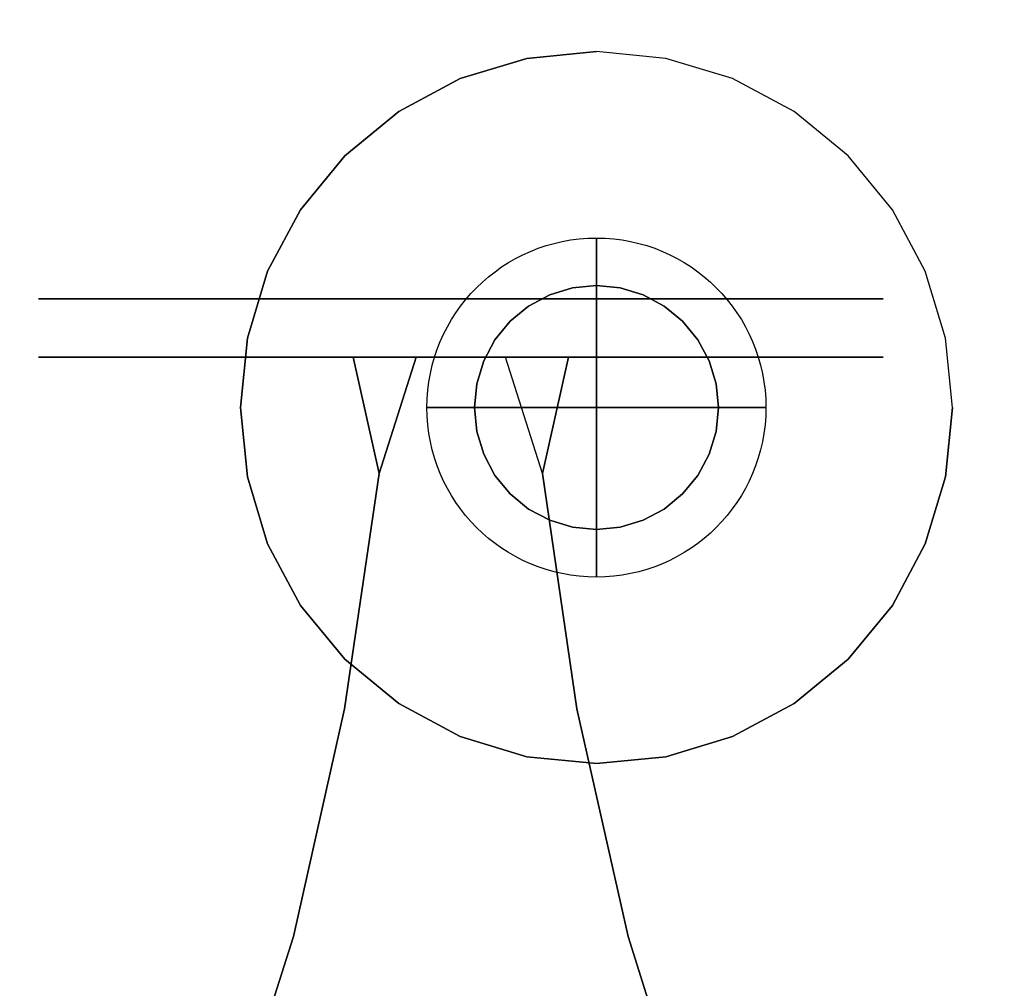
# Model space of a CAD drawing. Header units: millimetres. Extents: x -217 to 217, y -1669 to 210.
# Tile 3 of 7: x -85 to 60, y -99 to 44. Entities that reach past the tile are written whole.
import ezdxf

# ---------------------------------------------------------------- set-up
doc = ezdxf.new("R2010")
doc.units = ezdxf.units.MM
for name, color, linetype in [('KF_CA_1515_6_GRAVITY', 5, 'Continuous'), ('KF_CA_1515_6_SPEAKDETAIL', 250, 'Continuous'), ('KF_CA_1515_6_SPEAKER', 253, 'Continuous')]:
    doc.layers.add(name, color=color, linetype=linetype)

# ---------------------------------------------------------------- blocks, each defined once
blk = doc.blocks.new('Ca1515-9')
at = {"layer": 'KF_CA_1515_6_GRAVITY'}
blk.add_circle((0, -12.89, 0), 25, dxfattribs=at)
at = {"layer": 'KF_CA_1515_6_GRAVITY', "extrusion": (-1, 0, 0)}
blk.add_circle((12.89, 0, 0), 25, dxfattribs=at)
at = {"layer": 'KF_CA_1515_6_GRAVITY', "extrusion": (0, -1, 0)}
blk.add_circle((0, 0, 12.89), 25, dxfattribs=at)
at = {"layer": 'KF_CA_1515_6_SPEAKDETAIL'}
for points, invisible_edges in [([(0, 5.11, -340), (0, 39.61, -340), (-10.25, 38.6, -340), (-3.52, 4.76, -340)], 5), ([(3.51, 4.76, -340), (10.24, 38.6, -340), (0, 39.61, -340), (0, 5.11, -340)], 5), ([(-3.52, 4.76, -340), (-10.25, 38.6, -340), (-20.09, 35.61, -340), (-6.89, 3.74, -340)], 5), ([(6.88, 3.74, -340), (20.09, 35.61, -340), (10.24, 38.6, -340), (3.51, 4.76, -340)], 5), ([(-6.89, 3.74, -340), (-20.09, 35.61, -340), (-29.17, 30.76, -340), (-10, 2.08, -340)], 5), ([(10, 2.08, -340), (29.16, 30.76, -340), (20.09, 35.61, -340), (6.88, 3.74, -340)], 5), ([(-10, 2.08, -340), (-29.17, 30.76, -340), (-37.13, 24.23, -340), (-12.73, -0.16, -340)], 5), ([(12.72, -0.16, -340), (37.12, 24.23, -340), (29.16, 30.76, -340), (10, 2.08, -340)], 5), ([(-12.73, -0.16, -340), (-37.13, 24.23, -340), (-43.66, 16.28, -340), (-14.97, -2.89, -340)], 5), ([(14.96, -2.89, -340), (43.65, 16.28, -340), (37.12, 24.23, -340), (12.72, -0.16, -340)], 5), ([(-14.97, -2.89, -340), (-43.66, 16.28, -340), (-48.51, 7.2, -340), (-16.63, -6, -340)], 5), ([(16.63, -6, -340), (48.5, 7.2, -340), (43.65, 16.28, -340), (14.96, -2.89, -340)], 5), ([(-16.63, -6, -340), (-48.51, 7.2, -340), (-51.49, -2.65, -340), (-17.66, -9.38, -340)], 5), ([(17.65, -9.38, -340), (51.49, -2.65, -340), (48.5, 7.2, -340), (16.63, -6, -340)], 5), ([(-3.52, 4.76, -340), (-6.89, 3.74, -340), (-6.89, 3.74, -262), (-3.52, 4.76, -262)], 10), ([(-3.52, 4.76, -262), (-6.89, 3.74, -262), (0, -12.89, -262)], 10), ([(0, 5.11, -340), (-3.52, 4.76, -340), (-3.52, 4.76, -262), (0, 5.11, -262)], 10), ([(0, 5.11, -262), (-3.52, 4.76, -262), (0, -12.89, -262)], 10), ([(3.51, 4.76, -340), (0, 5.11, -340), (0, 5.11, -262), (3.51, 4.76, -262)], 8), ([(3.51, 4.76, -262), (0, 5.11, -262), (0, -12.89, -262)], 10), ([(6.88, 3.74, -262), (3.51, 4.76, -262), (0, -12.89, -262)], 10), ([(6.88, 3.74, -340), (3.51, 4.76, -340), (3.51, 4.76, -262), (6.88, 3.74, -262)], 10), ([(-82.3, 3.15, 198), (-77.56, 3.15, 174.16), (-35.88, 3.15, 191.42), (-37.19, 3.15, 198)], 10), ([(-77.56, 3.15, 221.84), (-82.3, 3.15, 198), (-37.19, 3.15, 198), (-35.88, 3.15, 204.58)], 10), ([(-82.3, -5.45, 198), (-77.56, -5.45, 174.16), (-77.56, 3.15, 174.16), (-82.3, 3.15, 198)], 10), ([(-77.56, -5.45, 221.84), (-82.3, -5.45, 198), (-82.3, 3.15, 198), (-77.56, 3.15, 221.84)], 10), ([(-64.05, -5.45, 242.05), (-77.56, -5.45, 221.84), (-77.56, 3.15, 221.84), (-64.05, 3.15, 242.05)], 10), ([(-64.05, 3.15, 242.05), (-77.56, 3.15, 221.84), (-35.88, 3.15, 204.58), (-32.16, 3.15, 210.15)], 10), ([(-77.56, -5.45, 174.16), (-64.05, -5.45, 153.95), (-64.05, 3.15, 153.95), (-77.56, 3.15, 174.16)], 10), ([(-77.56, 3.15, 174.16), (-64.05, 3.15, 153.95), (-32.16, 3.15, 185.85), (-35.88, 3.15, 191.42)], 10), ([(-43.84, 3.15, 255.55), (-64.05, 3.15, 242.05), (-32.16, 3.15, 210.15), (-26.58, 3.15, 213.88)], 10), ([(-64.05, 3.15, 153.95), (-43.84, 3.15, 140.45), (-26.58, 3.15, 182.12), (-32.16, 3.15, 185.85)], 10), ([(-64.05, -5.45, 153.95), (-43.84, -5.45, 140.45), (-43.84, 3.15, 140.45), (-64.05, 3.15, 153.95)], 10), ([(-43.84, -5.45, 255.55), (-64.05, -5.45, 242.05), (-64.05, 3.15, 242.05), (-43.84, 3.15, 255.55)], 10), ([(-20, 3.15, 260.3), (-43.84, 3.15, 255.55), (-26.58, 3.15, 213.88), (-20, 3.15, 215.19)], 10), ([(-43.84, 3.15, 140.45), (-20, 3.15, 135.7), (-20, 3.15, 180.81), (-26.58, 3.15, 182.12)], 10), ([(-43.84, -5.45, 140.45), (-20, -5.45, 135.7), (-20, 3.15, 135.7), (-43.84, 3.15, 140.45)], 10), ([(-20, -5.45, 260.3), (-43.84, -5.45, 255.55), (-43.84, 3.15, 255.55), (-20, 3.15, 260.3)], 10), ([(-35.88, -5.45, 204.58), (-37.19, -5.45, 198), (-37.19, 3.15, 198), (-35.88, 3.15, 204.58)], 10), ([(-37.19, -5.45, 198), (-35.88, -5.45, 191.42), (-35.88, 3.15, 191.42), (-37.19, 3.15, 198)], 10), ([(-35.88, -5.45, 191.42), (-32.16, -5.45, 185.85), (-32.16, 3.15, 185.85), (-35.88, 3.15, 191.42)], 10), ([(-32.16, -5.45, 210.15), (-35.88, -5.45, 204.58), (-35.88, 3.15, 204.58), (-32.16, 3.15, 210.15)], 10), ([(-32.16, -5.45, 185.85), (-26.58, -5.45, 182.12), (-26.58, 3.15, 182.12), (-32.16, 3.15, 185.85)], 10), ([(-26.58, -5.45, 213.88), (-32.16, -5.45, 210.15), (-32.16, 3.15, 210.15), (-26.58, 3.15, 213.88)], 10), ([(-26.58, -5.45, 182.12), (-20, -5.45, 180.81), (-20, 3.15, 180.81), (-26.58, 3.15, 182.12)], 10), ([(-20, -5.45, 215.19), (-26.58, -5.45, 213.88), (-26.58, 3.15, 213.88), (-20, 3.15, 215.19)], 10), ([(3.84, 3.15, 255.55), (-20, 3.15, 260.3), (-20, 3.15, 215.19), (-13.43, 3.15, 213.88)], 10), ([(-20, -5.45, 180.81), (-13.43, -5.45, 182.12), (-13.43, 3.15, 182.12), (-20, 3.15, 180.81)], 10), ([(-13.43, -5.45, 213.88), (-20, -5.45, 215.19), (-20, 3.15, 215.19), (-13.43, 3.15, 213.88)], 10), ([(-20, 3.15, 135.7), (3.84, 3.15, 140.45), (-13.43, 3.15, 182.12), (-20, 3.15, 180.81)], 10), ([(-20, -5.45, 135.7), (3.84, -5.45, 140.45), (3.84, 3.15, 140.45), (-20, 3.15, 135.7)], 10), ([(3.84, -5.45, 255.55), (-20, -5.45, 260.3), (-20, 3.15, 260.3), (3.84, 3.15, 255.55)], 10), ([(24.05, 3.15, 242.05), (3.84, 3.15, 255.55), (-13.43, 3.15, 213.88), (-7.85, 3.15, 210.15)], 10), ([(3.84, 3.15, 140.45), (24.05, 3.15, 153.95), (-7.85, 3.15, 185.85), (-13.43, 3.15, 182.12)], 10), ([(-13.43, -5.45, 182.12), (-7.85, -5.45, 185.85), (-7.85, 3.15, 185.85), (-13.43, 3.15, 182.12)], 10), ([(-7.85, -5.45, 210.15), (-13.43, -5.45, 213.88), (-13.43, 3.15, 213.88), (-7.85, 3.15, 210.15)], 10), ([(-6.89, 3.74, -340), (-10, 2.08, -340), (-10, 2.08, -262), (-6.89, 3.74, -262)], 10), ([(-6.89, 3.74, -262), (-10, 2.08, -262), (0, -12.89, -262)], 10), ([(37.55, 3.15, 221.84), (24.05, 3.15, 242.05), (-7.85, 3.15, 210.15), (-4.13, 3.15, 204.58)], 10), ([(24.05, 3.15, 153.95), (37.55, 3.15, 174.16), (-4.13, 3.15, 191.42), (-7.85, 3.15, 185.85)], 10), ([(-7.85, -5.45, 185.85), (-4.13, -5.45, 191.42), (-4.13, 3.15, 191.42), (-7.85, 3.15, 185.85)], 10), ([(-4.13, -5.45, 204.58), (-7.85, -5.45, 210.15), (-7.85, 3.15, 210.15), (-4.13, 3.15, 204.58)], 10), ([(37.55, 3.15, 174.16), (42.29, 3.15, 198), (-2.82, 3.15, 198), (-4.13, 3.15, 191.42)], 10), ([(42.29, 3.15, 198), (37.55, 3.15, 221.84), (-4.13, 3.15, 204.58), (-2.82, 3.15, 198)], 10), ([(-2.82, -5.45, 198), (-4.13, -5.45, 204.58), (-4.13, 3.15, 204.58), (-2.82, 3.15, 198)], 10), ([(-4.13, -5.45, 191.42), (-2.82, -5.45, 198), (-2.82, 3.15, 198), (-4.13, 3.15, 191.42)], 10), ([(10, 2.08, -262), (6.88, 3.74, -262), (0, -12.89, -262)], 10), ([(3.84, -5.45, 140.45), (24.05, -5.45, 153.95), (24.05, 3.15, 153.95), (3.84, 3.15, 140.45)], 10), ([(24.05, -5.45, 242.05), (3.84, -5.45, 255.55), (3.84, 3.15, 255.55), (24.05, 3.15, 242.05)], 10), ([(10, 2.08, -340), (6.88, 3.74, -340), (6.88, 3.74, -262), (10, 2.08, -262)], 10), ([(37.55, -5.45, 221.84), (24.05, -5.45, 242.05), (24.05, 3.15, 242.05), (37.55, 3.15, 221.84)], 10), ([(24.05, -5.45, 153.95), (37.55, -5.45, 174.16), (37.55, 3.15, 174.16), (24.05, 3.15, 153.95)], 10), ([(37.55, -5.45, 174.16), (42.29, -5.45, 198), (42.29, 3.15, 198), (37.55, 3.15, 174.16)], 10), ([(42.29, -5.45, 198), (37.55, -5.45, 221.84), (37.55, 3.15, 221.84), (42.29, 3.15, 198)], 10), ([(-10, 2.08, -340), (-12.73, -0.16, -340), (-12.73, -0.16, -262), (-10, 2.08, -262)], 10), ([(-10, 2.08, -262), (-12.73, -0.16, -262), (0, -12.89, -262)], 10), ([(12.72, -0.16, -262), (10, 2.08, -262), (0, -12.89, -262)], 10), ([(12.72, -0.16, -340), (10, 2.08, -340), (10, 2.08, -262), (12.72, -0.16, -262)], 10), ([(-12.73, -0.16, -340), (-14.97, -2.89, -340), (-14.97, -2.89, -262), (-12.73, -0.16, -262)], 10), ([(-12.73, -0.16, -262), (-14.97, -2.89, -262), (0, -12.89, -262)], 10), ([(14.96, -2.89, -262), (12.72, -0.16, -262), (0, -12.89, -262)], 10), ([(14.96, -2.89, -340), (12.72, -0.16, -340), (12.72, -0.16, -262), (14.96, -2.89, -262)], 10), ([(-17.66, -9.38, -340), (-51.49, -2.65, -340), (-52.5, -12.89, -340), (-18, -12.89, -340)], 5), ([(-14.97, -2.89, -340), (-16.63, -6, -340), (-16.63, -6, -262), (-14.97, -2.89, -262)], 10), ([(-14.97, -2.89, -262), (-16.63, -6, -262), (0, -12.89, -262)], 10), ([(16.63, -6, -262), (14.96, -2.89, -262), (0, -12.89, -262)], 10), ([(16.63, -6, -340), (14.96, -2.89, -340), (14.96, -2.89, -262), (16.63, -6, -262)], 10), ([(18, -12.89, -340), (52.5, -12.89, -340), (51.49, -2.65, -340), (17.65, -9.38, -340)], 5), ([(-82.3, -5.45, 198), (-77.56, -5.45, 174.16), (-35.88, -5.45, 191.42), (-37.19, -5.45, 198)], 10), ([(-77.56, -5.45, 221.84), (-82.3, -5.45, 198), (-37.19, -5.45, 198), (-35.88, -5.45, 204.58)], 10), ([(-64.05, -5.45, 242.05), (-77.56, -5.45, 221.84), (-35.88, -5.45, 204.58), (-32.16, -5.45, 210.15)], 10), ([(-77.56, -5.45, 174.16), (-64.05, -5.45, 153.95), (-32.16, -5.45, 185.85), (-35.88, -5.45, 191.42)], 10), ([(-43.84, -5.45, 255.55), (-64.05, -5.45, 242.05), (-32.16, -5.45, 210.15), (-26.58, -5.45, 213.88)], 10), ([(-64.05, -5.45, 153.95), (-43.84, -5.45, 140.45), (-26.58, -5.45, 182.12), (-32.16, -5.45, 185.85)], 10), ([(-20, -5.45, 260.3), (-43.84, -5.45, 255.55), (-26.58, -5.45, 213.88), (-20, -5.45, 215.19)], 10), ([(-43.84, -5.45, 140.45), (-20, -5.45, 135.7), (-20, -5.45, 180.81), (-26.58, -5.45, 182.12)], 10), ([(-35.88, -5.45, 191.42), (-32.03, -22.63, 180.81), (-32.03, -22.63, 215.19), (-35.88, -5.45, 204.58)], 10), ([(-32.03, -22.63, 180.81), (-26.58, -5.45, 182.12), (-35.88, -5.45, 191.42)], 2), ([(-32.03, -22.63, 215.19), (-26.58, -5.45, 213.88), (-35.88, -5.45, 204.58)], 2), ([(-32.03, -22.63, 180.81), (-7.97, -22.63, 180.81), (-13.43, -5.45, 182.12), (-26.58, -5.45, 182.12)], 5), ([(-32.03, -22.63, 215.19), (-7.97, -22.63, 215.19), (-13.43, -5.45, 213.88), (-26.58, -5.45, 213.88)], 5), ([(3.84, -5.45, 255.55), (-20, -5.45, 260.3), (-20, -5.45, 215.19), (-13.43, -5.45, 213.88)], 10), ([(-20, -5.45, 135.7), (3.84, -5.45, 140.45), (-13.43, -5.45, 182.12), (-20, -5.45, 180.81)], 10), ([(24.05, -5.45, 242.05), (3.84, -5.45, 255.55), (-13.43, -5.45, 213.88), (-7.85, -5.45, 210.15)], 10), ([(3.84, -5.45, 140.45), (24.05, -5.45, 153.95), (-7.85, -5.45, 185.85), (-13.43, -5.45, 182.12)], 10), ([(-7.97, -22.63, 180.81), (-13.43, -5.45, 182.12), (-4.13, -5.45, 191.42)], 2), ([(-7.97, -22.63, 215.19), (-13.43, -5.45, 213.88), (-4.13, -5.45, 204.58)], 2), ([(-4.13, -5.45, 191.42), (-7.97, -22.63, 180.81), (-7.97, -22.63, 215.19), (-4.13, -5.45, 204.58)], 10), ([(37.55, -5.45, 221.84), (24.05, -5.45, 242.05), (-7.85, -5.45, 210.15), (-4.13, -5.45, 204.58)], 10), ([(24.05, -5.45, 153.95), (37.55, -5.45, 174.16), (-4.13, -5.45, 191.42), (-7.85, -5.45, 185.85)], 10), ([(37.55, -5.45, 174.16), (42.29, -5.45, 198), (-2.82, -5.45, 198), (-4.13, -5.45, 191.42)], 10), ([(42.29, -5.45, 198), (37.55, -5.45, 221.84), (-4.13, -5.45, 204.58), (-2.82, -5.45, 198)], 10), ([(-16.63, -6, -340), (-17.66, -9.38, -340), (-17.66, -9.38, -262), (-16.63, -6, -262)], 10), ([(-16.63, -6, -262), (-17.66, -9.38, -262), (0, -12.89, -262)], 10), ([(17.65, -9.38, -262), (16.63, -6, -262), (0, -12.89, -262)], 10), ([(17.65, -9.38, -340), (16.63, -6, -340), (16.63, -6, -262), (17.65, -9.38, -262)], 10), ([(-17.66, -9.38, -340), (-18, -12.89, -340), (-18, -12.89, -262), (-17.66, -9.38, -262)], 10), ([(-17.66, -9.38, -262), (-18, -12.89, -262), (0, -12.89, -262)], 10), ([(18, -12.89, -262), (17.65, -9.38, -262), (0, -12.89, -262)], 10), ([(18, -12.89, -340), (17.65, -9.38, -340), (17.65, -9.38, -262), (18, -12.89, -262)], 2), ([(-18, -12.89, -340), (-52.5, -12.89, -340), (-51.49, -23.13, -340), (-17.66, -16.4, -340)], 5), ([(-18, -12.89, -340), (-17.66, -16.4, -340), (-17.66, -16.4, -262), (-18, -12.89, -262)], 2), ([(-18, -12.89, -262), (-17.66, -16.4, -262), (0, -12.89, -262)], 10), ([(-17.66, -16.4, -262), (-16.63, -19.78, -262), (0, -12.89, -262)], 10), ([(-16.63, -19.78, -262), (-14.97, -22.89, -262), (0, -12.89, -262)], 10), ([(-14.97, -22.89, -262), (-12.73, -25.62, -262), (0, -12.89, -262)], 10), ([(-12.73, -25.62, -262), (-10, -27.86, -262), (0, -12.89, -262)], 10), ([(-10, -27.86, -262), (-6.89, -29.52, -262), (0, -12.89, -262)], 10), ([(-6.89, -29.52, -262), (-3.52, -30.55, -262), (0, -12.89, -262)], 10), ([(-3.52, -30.55, -262), (0, -30.89, -262), (0, -12.89, -262)], 10), ([(12.72, -25.62, -262), (14.96, -22.89, -262), (0, -12.89, -262)], 10), ([(14.96, -22.89, -262), (16.63, -19.78, -262), (0, -12.89, -262)], 10), ([(16.63, -19.78, -262), (17.65, -16.4, -262), (0, -12.89, -262)], 10), ([(17.65, -16.4, -262), (18, -12.89, -262), (0, -12.89, -262)], 10), ([(0, -30.89, -262), (3.51, -30.55, -262), (0, -12.89, -262)], 10), ([(3.51, -30.55, -262), (6.88, -29.52, -262), (0, -12.89, -262)], 10), ([(6.88, -29.52, -262), (10, -27.86, -262), (0, -12.89, -262)], 10), ([(10, -27.86, -262), (12.72, -25.62, -262), (0, -12.89, -262)], 10), ([(17.65, -16.4, -340), (18, -12.89, -340), (18, -12.89, -262), (17.65, -16.4, -262)], 10), ([(17.65, -16.4, -340), (51.49, -23.13, -340), (52.5, -12.89, -340), (18, -12.89, -340)], 5), ([(-17.66, -16.4, -340), (-51.49, -23.13, -340), (-48.51, -32.98, -340), (-16.63, -19.78, -340)], 5), ([(-17.66, -16.4, -340), (-16.63, -19.78, -340), (-16.63, -19.78, -262), (-17.66, -16.4, -262)], 10), ([(16.63, -19.78, -340), (17.65, -16.4, -340), (17.65, -16.4, -262), (16.63, -19.78, -262)], 10), ([(16.63, -19.78, -340), (48.5, -32.98, -340), (51.49, -23.13, -340), (17.65, -16.4, -340)], 5), ([(-16.63, -19.78, -340), (-48.51, -32.98, -340), (-43.66, -42.06, -340), (-14.97, -22.89, -340)], 5), ([(-16.63, -19.78, -340), (-14.97, -22.89, -340), (-14.97, -22.89, -262), (-16.63, -19.78, -262)], 10), ([(14.96, -22.89, -340), (16.63, -19.78, -340), (16.63, -19.78, -262), (14.96, -22.89, -262)], 10), ([(14.96, -22.89, -340), (43.65, -42.06, -340), (48.5, -32.98, -340), (16.63, -19.78, -340)], 5), ([(-14.97, -22.89, -340), (-43.66, -42.06, -340), (-37.13, -50.01, -340), (-12.73, -25.62, -340)], 5), ([(-2.87, -57.32, 174.4), (-7.97, -22.63, 180.81), (-32.03, -22.63, 180.81), (-37.14, -57.32, 174.4)], 10), ([(-2.87, -57.32, 221.6), (-7.97, -22.63, 215.19), (-32.03, -22.63, 215.19), (-37.14, -57.32, 221.6)], 10), ([(-37.14, -57.32, 174.4), (-32.03, -22.63, 180.81), (-32.03, -22.63, 215.19), (-37.14, -57.32, 221.6)], 10), ([(-14.97, -22.89, -340), (-12.73, -25.62, -340), (-12.73, -25.62, -262), (-14.97, -22.89, -262)], 10), ([(-2.87, -57.32, 221.6), (-7.97, -22.63, 215.19), (-7.97, -22.63, 180.81), (-2.87, -57.32, 174.4)], 10), ([(12.72, -25.62, -340), (14.96, -22.89, -340), (14.96, -22.89, -262), (12.72, -25.62, -262)], 10), ([(12.72, -25.62, -340), (37.12, -50.01, -340), (43.65, -42.06, -340), (14.96, -22.89, -340)], 5), ([(-12.73, -25.62, -340), (-37.13, -50.01, -340), (-29.17, -56.54, -340), (-10, -27.86, -340)], 5), ([(-12.73, -25.62, -340), (-10, -27.86, -340), (-10, -27.86, -262), (-12.73, -25.62, -262)], 10), ([(10, -27.86, -340), (12.72, -25.62, -340), (12.72, -25.62, -262), (10, -27.86, -262)], 10), ([(10, -27.86, -340), (29.16, -56.54, -340), (37.12, -50.01, -340), (12.72, -25.62, -340)], 5), ([(-10, -27.86, -340), (-29.17, -56.54, -340), (-20.09, -61.4, -340), (-6.89, -29.52, -340)], 5), ([(-10, -27.86, -340), (-6.89, -29.52, -340), (-6.89, -29.52, -262), (-10, -27.86, -262)], 10), ([(6.88, -29.52, -340), (10, -27.86, -340), (10, -27.86, -262), (6.88, -29.52, -262)], 10), ([(6.88, -29.52, -340), (20.09, -61.4, -340), (29.16, -56.54, -340), (10, -27.86, -340)], 5), ([(-6.89, -29.52, -340), (-20.09, -61.4, -340), (-10.25, -64.38, -340), (-3.52, -30.55, -340)], 5), ([(-6.89, -29.52, -340), (-3.52, -30.55, -340), (-3.52, -30.55, -262), (-6.89, -29.52, -262)], 10), ([(3.51, -30.55, -340), (6.88, -29.52, -340), (6.88, -29.52, -262), (3.51, -30.55, -262)], 10), ([(3.51, -30.55, -340), (10.24, -64.38, -340), (20.09, -61.4, -340), (6.88, -29.52, -340)], 5), ([(-3.52, -30.55, -340), (-10.25, -64.38, -340), (0, -65.39, -340), (0, -30.89, -340)], 5), ([(-3.52, -30.55, -340), (0, -30.89, -340), (0, -30.89, -262), (-3.52, -30.55, -262)], 10), ([(0, -30.89, -340), (3.51, -30.55, -340), (3.51, -30.55, -262), (0, -30.89, -262)], 2), ([(0, -30.89, -340), (0, -65.39, -340), (10.24, -64.38, -340), (3.51, -30.55, -340)], 5), ([(4.69, -90.9, 229.95), (-2.87, -57.32, 221.6), (-37.14, -57.32, 221.6), (-44.7, -90.9, 229.95)], 10), ([(-44.7, -90.9, 166.05), (-37.14, -57.32, 174.4), (-37.14, -57.32, 221.6), (-44.7, -90.9, 229.95)], 10), ([(4.69, -90.9, 166.05), (-2.87, -57.32, 174.4), (-37.14, -57.32, 174.4), (-44.7, -90.9, 166.05)], 10), ([(4.69, -90.9, 229.95), (-2.87, -57.32, 221.6), (-2.87, -57.32, 174.4), (4.69, -90.9, 166.05)], 10), ([(-54.42, -121.68, 154.19), (-44.7, -90.9, 166.05), (-44.7, -90.9, 229.95), (-54.42, -121.68, 241.81)], 10), ([(14.41, -121.68, 154.19), (4.69, -90.9, 166.05), (-44.7, -90.9, 166.05), (-54.42, -121.68, 154.19)], 10), ([(14.41, -121.68, 241.81), (4.69, -90.9, 229.95), (-44.7, -90.9, 229.95), (-54.42, -121.68, 241.81)], 10), ([(14.41, -121.68, 241.81), (4.69, -90.9, 229.95), (4.69, -90.9, 166.05), (14.41, -121.68, 154.19)], 10)]:
    blk.add_3dface(points, dxfattribs=dict(at, invisible_edges=invisible_edges))
at = {"layer": 'KF_CA_1515_6_SPEAKER'}
for points, invisible_edges in [([(-52.5, 39.61, -340), (-130.92, 10.11, -340), (-176.92, 10.11, -340), (-198.08, 53.78, -340)], 15), ([(-198.08, 53.78, -340), (198.07, 53.78, -340), (52.5, 39.61, -340), (-52.5, 39.61, -340)], 15), ([(-198.08, 53.78, 340), (198.07, 53.78, 340), (176.92, 10.11, 340), (-176.92, 10.11, 340)], 15), ([(198.07, 53.78, -340), (52.5, 39.61, -340), (130.92, 10.11, -340), (176.92, 10.11, -340)], 15), ([(-52.5, 39.61, -340), (-130.92, 10.11, -340), (-130.92, -35.89, -340), (-52.5, -65.39, -340)], 15), ([(-39.38, 39.61, -340), (-52.5, 39.61, -340), (-37.13, 24.23, -340), (-29.17, 30.76, -340)], 11), ([(-52.5, 39.61, -340), (-52.5, 26.48, -340), (-43.66, 16.28, -340), (-37.13, 24.23, -340)], 11), ([(-26.25, 39.61, -340), (-39.38, 39.61, -340), (-29.17, 30.76, -340), (-20.09, 35.61, -340)], 11), ([(-13.13, 39.61, -340), (-26.25, 39.61, -340), (-20.09, 35.61, -340), (-10.25, 38.6, -340)], 11), ([(0, 39.61, -340), (-13.13, 39.61, -340), (-10.25, 38.6, -340), (0, 39.61, -340)], 11), ([(0, 39.61, -340), (13.12, 39.61, -340), (10.24, 38.6, -340), (0, 39.61, -340)], 11), ([(13.12, 39.61, -340), (26.25, 39.61, -340), (20.09, 35.61, -340), (10.24, 38.6, -340)], 11), ([(26.25, 39.61, -340), (39.37, 39.61, -340), (29.16, 30.76, -340), (20.09, 35.61, -340)], 11), ([(39.37, 39.61, -340), (52.5, 39.61, -340), (37.12, 24.23, -340), (29.16, 30.76, -340)], 11), ([(52.5, 39.61, -340), (52.5, 26.48, -340), (43.65, 16.28, -340), (37.12, 24.23, -340)], 11), ([(130.92, 10.11, -340), (52.5, 39.61, -340), (52.5, -65.39, -340), (130.92, -35.89, -340)], 15), ([(-52.5, 26.48, -340), (-52.5, 13.36, -340), (-48.51, 7.2, -340), (-43.66, 16.28, -340)], 11), ([(52.5, 26.48, -340), (52.5, 13.36, -340), (48.5, 7.2, -340), (43.65, 16.28, -340)], 11), ([(130.92, 16.77, 340), (-130.92, 16.67, 340), (-130.92, -41.27, 340), (130.92, -42.13, 340)], 15), ([(-52.5, 13.36, -340), (-52.5, 0.23, -340), (-51.49, -2.65, -340), (-48.51, 7.2, -340)], 11), ([(52.5, 13.36, -340), (52.5, 0.23, -340), (51.49, -2.65, -340), (48.5, 7.2, -340)], 11), ([(-52.5, 0.23, -340), (-52.5, -12.89, -340), (-52.5, -12.89, -340), (-51.49, -2.65, -340)], 11), ([(52.5, 0.23, -340), (52.5, -12.89, -340), (52.5, -12.89, -340), (51.49, -2.65, -340)], 11), ([(-52.5, -12.89, -340), (-52.5, -26.02, -340), (-51.49, -23.13, -340), (-52.5, -12.89, -340)], 11), ([(52.5, -26.02, -340), (52.5, -12.89, -340), (52.5, -12.89, -340), (51.49, -23.13, -340)], 11), ([(-52.5, -26.02, -340), (-52.5, -39.14, -340), (-48.51, -32.98, -340), (-51.49, -23.13, -340)], 11), ([(52.5, -39.14, -340), (52.5, -26.02, -340), (51.49, -23.13, -340), (48.5, -32.98, -340)], 11), ([(-52.5, -39.14, -340), (-52.5, -52.27, -340), (-43.66, -42.06, -340), (-48.51, -32.98, -340)], 11), ([(52.5, -52.27, -340), (52.5, -39.14, -340), (48.5, -32.98, -340), (43.65, -42.06, -340)], 11), ([(-52.5, -65.39, -340), (-130.92, -35.89, -340), (-176.92, -35.89, -340), (-217.02, -162.76, -340)], 15), ([(-176.92, -35.89, 340), (176.92, -35.89, 340), (217.02, -162.76, 340), (-217.02, -162.76, 340)], 15), ([(176.92, -35.89, -340), (130.92, -35.89, -340), (52.5, -65.39, -340), (217.02, -162.76, -340)], 15), ([(-52.5, -52.27, -340), (-52.5, -65.39, -340), (-37.13, -50.01, -340), (-43.66, -42.06, -340)], 11), ([(52.5, -65.39, -340), (52.5, -52.27, -340), (43.65, -42.06, -340), (37.12, -50.01, -340)], 11), ([(-52.5, -65.39, -340), (-39.38, -65.39, -340), (-29.17, -56.54, -340), (-37.13, -50.01, -340)], 11), ([(39.37, -65.39, -340), (52.5, -65.39, -340), (37.12, -50.01, -340), (29.16, -56.54, -340)], 11), ([(-39.38, -65.39, -340), (-26.25, -65.39, -340), (-20.09, -61.4, -340), (-29.17, -56.54, -340)], 11), ([(26.25, -65.39, -340), (39.37, -65.39, -340), (29.16, -56.54, -340), (20.09, -61.4, -340)], 11), ([(-26.25, -65.39, -340), (-13.13, -65.39, -340), (-10.25, -64.38, -340), (-20.09, -61.4, -340)], 11), ([(13.12, -65.39, -340), (26.25, -65.39, -340), (20.09, -61.4, -340), (10.24, -64.38, -340)], 11), ([(-13.13, -65.39, -340), (0, -65.39, -340), (0, -65.39, -340), (-10.25, -64.38, -340)], 11), ([(0, -65.39, -340), (13.12, -65.39, -340), (10.24, -64.38, -340), (0, -65.39, -340)], 11), ([(217.02, -162.76, -340), (52.5, -65.39, -340), (-52.5, -65.39, -340), (-217.02, -162.76, -340)], 15)]:
    blk.add_3dface(points, dxfattribs=dict(at, invisible_edges=invisible_edges))

msp = doc.modelspace()

# ---------------------------------------------------------------- block references
msp.add_blockref('Ca1515-9', (0, 0))

doc.saveas('drawing.dxf')
